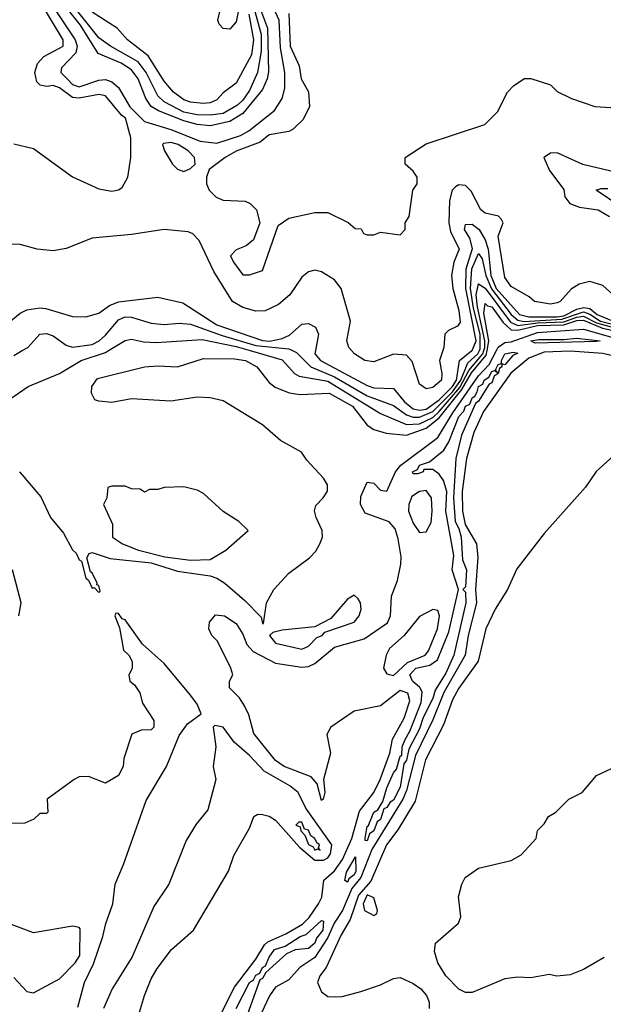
# Model space of a CAD drawing. Header units: inches. Extents: x 2380249 to 2585472, y 382747 to 546448.
# Tile 208 of 256: x 2472308 to 2474091, y 498003 to 501011. Entities that reach past the tile are written whole.
import ezdxf

# ---------------------------------------------------------------- set-up
doc = ezdxf.new("R2010")
doc.units = ezdxf.units.IN
doc.header["$MEASUREMENT"] = 0
doc.layers.add('C4479', color=7, linetype='Continuous')
doc.layers.add('C4570', color=7, linetype='Continuous')

msp = doc.modelspace()

# ---------------------------------------------------------------- linework, layer by layer
at = {"layer": 'C4479', "color": 4}
for points, elevation in [([(2472275.3, 499850), (2472334, 499890), (2472430, 499930.5), (2472496, 499970), (2472570, 499994), (2472579.8, 500000)], 28), ([(2472290, 499984.9), (2472316, 500000)], 32), ([(2472307.3, 499630), (2472373.3, 499553.3), (2472402.4, 499490), (2472442.3, 499442.3), (2472470, 499391), (2472481.1, 499381.1), (2472490, 499361), (2472497.3, 499357.3), (2472510, 499304.9), (2472518.7, 499298.7), (2472530, 499274.8), (2472536, 499276), (2472550, 499261), (2472554.5, 499265.5), (2472550, 499282), (2472544, 499284), (2472545.2, 499290), (2472530, 499321.2), (2472524.1, 499324.1), (2472512.9, 499367.1), (2472520.1, 499379.9), (2472530, 499383), (2472584.9, 499364.9), (2472710, 499351.4), (2472790, 499326.4), (2472890, 499311.9), (2472910, 499304.5), (2472934.4, 499290), (2472996.4, 499236.4), (2473045.5, 499185.5), (2473050, 499166), (2473053.2, 499166.8), (2473062, 499230), (2473084.5, 499270), (2473130, 499320.5), (2473193.3, 499366.7), (2473212.7, 499387.3), (2473225.4, 499410), (2473233.3, 499430), (2473232.2, 499450), (2473213.6, 499490), (2473209.3, 499510.7), (2473212.7, 499527.3), (2473235.3, 499550), (2473248.9, 499571.1), (2473249, 499590), (2473236, 499610), (2473185.1, 499665.1), (2473168.7, 499690), (2473105.4, 499725.4), (2473050, 499773.6), (2472930, 499847), (2472890, 499855.6), (2472850, 499857.6), (2472770, 499845.6), (2472650, 499852.3), (2472590, 499842), (2472550, 499846), (2472538, 499850), (2472528, 499870), (2472528.7, 499890), (2472545.6, 499914.4), (2472690, 499950.6), (2472730, 499954), (2472790, 499950.8), (2472870, 499976.3), (2472964.9, 499975.1), (2472998, 499970), (2473033, 499950), (2473070, 499902.8), (2473088.6, 499888.6), (2473131.5, 499871.5), (2473165.5, 499865.5), (2473254, 499870), (2473324.6, 499830), (2473370, 499772.4), (2473390, 499759.5), (2473427.6, 499747.6), (2473490, 499741.6), (2473550, 499763.6), (2473590, 499795), (2473658.7, 499881.3), (2473688.3, 499931.7), (2473733.4, 499986.6), (2473735.8, 500000)], 24), ([(2472910, 497948.2), (2472964.9, 498055.1), (2473030, 498140.9), (2473055.8, 498184.2), (2473065.8, 498194.2), (2473121.3, 498218.7), (2473171.8, 498248.2), (2473192.3, 498267.7), (2473220.8, 498310), (2473231.6, 498330), (2473237.5, 498382.5), (2473270, 498411.1), (2473294.4, 498445.6), (2473322.4, 498510), (2473346.7, 498593.3), (2473389.8, 498650), (2473409, 498690), (2473438.7, 498770), (2473447.4, 498812.6), (2473482.9, 498877.2), (2473499.8, 498930), (2473493.9, 498953.9), (2473470, 498961.5), (2473410, 498914.6), (2473330, 498898.8), (2473258.4, 498850), (2473246.9, 498826.9), (2473258, 498770), (2473236.4, 498690), (2473240.5, 498650), (2473235.5, 498630), (2473230, 498625.6), (2473216.6, 498676.6), (2473198.4, 498698.4), (2473116.2, 498730), (2473090, 498747.9), (2473023.5, 498830), (2473007.7, 498887.7), (2472995.1, 498915.1), (2472979.3, 498939.3), (2472949.4, 498969.4), (2472949.3, 498990), (2472959, 499010), (2472953.2, 499030), (2472912, 499112), (2472895.3, 499130), (2472886, 499150), (2472888, 499170), (2472906.8, 499193.2), (2472934, 499190), (2472970, 499166), (2472990, 499133.4), (2473001.8, 499101.8), (2473021.3, 499081.3), (2473090, 499045.4), (2473170, 499033.4), (2473190, 499034.8), (2473210, 499043.8), (2473270, 499094.1), (2473360.6, 499119.4), (2473431.7, 499168.3), (2473441, 499190), (2473444.5, 499250), (2473462.7, 499297.3), (2473472.4, 499347.6), (2473473.8, 499370), (2473464.8, 499424.8), (2473455.6, 499455.6), (2473437, 499477), (2473363.1, 499503.1), (2473349.7, 499530), (2473350, 499554.8), (2473370, 499598), (2473390, 499594.8), (2473410, 499574), (2473430, 499570.7), (2473456.4, 499630), (2473472.9, 499650), (2473585.4, 499734.6), (2473631.5, 499810), (2473710, 499922.5), (2473742.3, 499957.7), (2473764.6, 500000)], 16), ([(2474150, 499977), (2474090, 499991.7), (2473990, 499998.7), (2473910, 499995), (2473863.5, 499976.5), (2473808.7, 499931.3), (2473725.5, 499814.5), (2473695.5, 499750), (2473673.2, 499670), (2473660.1, 499570), (2473661.1, 499510), (2473669.3, 499469.3), (2473703.5, 499410), (2473708.1, 499368.1), (2473700.9, 499270), (2473703.9, 499230), (2473678.1, 499130), (2473669.4, 499070), (2473604.1, 498955.9), (2473570, 498872.3), (2473517.3, 498762.7), (2473490, 498655.8), (2473478.5, 498630), (2473383.8, 498476.2), (2473350.5, 498390), (2473322.8, 498357.2), (2473294.2, 498290), (2473269.3, 498250.7), (2473250, 498207.4), (2473210, 498146.3), (2473164.4, 498115.6), (2473130, 498078), (2473090, 498055.1), (2473071.2, 498028.8), (2473006.2, 497890)], 16), ([(2473012, 500000), (2473110, 499971.4), (2473148, 499930), (2473162.3, 499922.3), (2473250, 499906.6), (2473410, 499807.9), (2473490, 499774.6), (2473530, 499776.1), (2473570, 499795.9), (2473590, 499814), (2473652.3, 499887.7), (2473680.2, 499939.8), (2473722.5, 499990), (2473725.7, 500000)], 28), ([(2473141.9, 500000), (2473154.1, 499994.1), (2473197.6, 499950), (2473270, 499920.4), (2473370, 499862.3), (2473450, 499832.6), (2473490, 499804.2), (2473510, 499796.8), (2473530, 499796.4), (2473570, 499813.7), (2473630, 499874.4), (2473655.3, 499910), (2473676.8, 499963.2), (2473707.9, 499990), (2473712.4, 500000)], 32), ([(2473212, 500000), (2473210.3, 499990), (2473227.6, 499970), (2473370, 499893.4), (2473390, 499886.7), (2473450, 499884.6), (2473483.4, 499843.4), (2473510, 499822.6), (2473530, 499818.4), (2473550, 499821.6), (2473590, 499849.2), (2473630, 499890.1), (2473642.7, 499910), (2473651.5, 499970), (2473689.2, 500000)], 36), ([(2473600.3, 500000), (2473590.7, 499970), (2473598.2, 499930), (2473596.4, 499910), (2473570, 499887.2), (2473550, 499883.1), (2473530, 499897.3), (2473507, 499967), (2473490, 499986.4), (2473450, 499988.8), (2473390, 499965.3), (2473362.8, 499970), (2473330.7, 499990), (2473322.3, 500000)], 44), ([(2474142.9, 499697.1), (2474069.1, 499630.9), (2474036.8, 499583.2), (2473910, 499441.3), (2473826.4, 499333.6), (2473798.5, 499270), (2473760.2, 499210), (2473732.2, 499150), (2473709.1, 499050.9), (2473650, 498968.7), (2473630, 498932.9), (2473602.9, 498857.1), (2473547.4, 498750), (2473516.1, 498623.9), (2473463.6, 498536.4), (2473429.1, 498490), (2473380.8, 498379.2), (2473343.7, 498336.3), (2473318.2, 498261.8), (2473290, 498215.1), (2473244.3, 498115.7), (2473224.6, 498090), (2473218.4, 498070), (2473230, 498041), (2473250, 498026.8), (2473270, 498026), (2473293.6, 498026.4), (2473350, 498042), (2473410, 498062), (2473450, 498082), (2473470, 498084.7), (2473510, 498066.8), (2473534, 498050), (2473550.6, 498030), (2473559.1, 498010), (2473558.8, 497990)], 24), ([(2472305.2, 499190), (2472313.2, 499230), (2472286.6, 499330)], 24), ([(2472486, 497994), (2472506.3, 498070), (2472533.6, 498126.4), (2472562.7, 498210), (2472570.9, 498250), (2472592.4, 498310), (2472599.7, 498370), (2472625.7, 498430), (2472694.2, 498625.8), (2472756.4, 498730), (2472795.5, 498824.5), (2472820.6, 498859.4), (2472862.7, 498890), (2472850, 498919.5), (2472830, 498947), (2472750, 499044.5), (2472683.5, 499103.5), (2472630, 499177.6), (2472621.1, 499181.1), (2472610, 499197), (2472602, 499198), (2472598.8, 499190), (2472612.7, 499152.7), (2472625.4, 499085.4), (2472642, 499070), (2472652, 499050), (2472651.6, 499028.4), (2472642, 499010), (2472644.7, 498990), (2472658.8, 498978.8), (2472674.8, 498954.8), (2472683.5, 498923.5), (2472718, 498870), (2472718, 498850), (2472710, 498842), (2472679.6, 498840.4), (2472651.3, 498828.7), (2472626.4, 498753.6), (2472624.7, 498730), (2472610, 498702), (2472570, 498679), (2472518.9, 498698.9), (2472490, 498697.6), (2472474.8, 498690), (2472392, 498630), (2472394, 498590), (2472390, 498586), (2472370, 498586), (2472351.6, 498568.4), (2472323.6, 498556.4), (2472230, 498554)], 24), ([(2472652.7, 497907.3), (2472689.7, 498030.3), (2472710, 498081), (2472727.9, 498112.1), (2472771.8, 498170), (2472839.5, 498230), (2472945.6, 498410), (2472962.8, 498457.2), (2473010, 498540.7), (2473023, 498577), (2473036.2, 498583.8), (2473050, 498583.2), (2473070, 498578.2), (2473090, 498566), (2473162.9, 498482.9), (2473210, 498443.6), (2473236.5, 498443.5), (2473249.9, 498450.1), (2473257.4, 498462.6), (2473261.3, 498490), (2473182.2, 498602.2), (2473159.4, 498650), (2473133.5, 498670), (2473055, 498715), (2473010, 498763.1), (2472963.7, 498803.7), (2472930, 498849.6), (2472904.8, 498855.2), (2472899.1, 498850), (2472907.6, 498790), (2472899.3, 498730), (2472907.7, 498690), (2472882.5, 498597.5), (2472846.9, 498553.1), (2472816.7, 498503.3), (2472763.8, 498370), (2472718.3, 498301.7), (2472652.3, 498147.7), (2472590.7, 498050), (2472564, 497990)], 24), ([(2474094, 498146), (2474030.5, 498109.5), (2473990, 498093.2), (2473949.2, 498089.2), (2473926, 498094), (2473870, 498084), (2473830, 498086), (2473790, 498080.9), (2473690, 498039.3), (2473670, 498039.3), (2473650, 498049.5), (2473609.8, 498089.8), (2473585.1, 498130), (2473575.3, 498164.7), (2473578, 498190), (2473648.9, 498251.1), (2473655.3, 498270), (2473649.1, 498330.9), (2473659, 498370), (2473669.3, 498390.7), (2473710, 498418.8), (2473810, 498442), (2473840.4, 498459.6), (2473886, 498510), (2473890, 498534), (2473910, 498554), (2473923.1, 498576.9), (2473946, 498590), (2473986, 498630), (2474026, 498650), (2474070, 498702), (2474116.4, 498723.6)], 24), ([(2472290, 498084.7), (2472330, 498042), (2472350, 498038), (2472430, 498080.5), (2472478, 498130), (2472491.9, 498151.9), (2472493.2, 498233.2), (2472490, 498238), (2472470, 498242), (2472350, 498221.2), (2472210, 498274)], 28), ([(2472969.8, 497990), (2473009.8, 498070), (2473022.2, 498077.7), (2473030, 498092), (2473042, 498098), (2473050, 498115.8), (2473059.5, 498120.5), (2473070, 498146.8), (2473086.2, 498170), (2473119.2, 498180.8), (2473164.5, 498210), (2473183.6, 498216.4), (2473230, 498259.1), (2473236.7, 498256.7), (2473234.5, 498230), (2473215.3, 498204.7), (2473210, 498189.7), (2473190, 498174), (2473150, 498169.6), (2473122.9, 498157.1), (2473060.3, 498099.8), (2473050, 498082), (2473042.3, 498077.7), (2472990, 497933.2)], 12)]:
    msp.add_lwpolyline(points, dxfattribs=dict(at, elevation=elevation))
for points, elevation in [([(2473790, 499957), (2473780.7, 499959.3), (2473780.7, 499950), (2473774.1, 499945.9), (2473770.2, 499930), (2473758, 499922), (2473750, 499901.6), (2473742.5, 499897.5), (2473710, 499845.6), (2473701.1, 499838.9), (2473658.2, 499741.8), (2473640.3, 499670), (2473633.2, 499550), (2473638.6, 499478.5), (2473650, 499456.3), (2473656.5, 499430), (2473660.9, 499360.9), (2473672.9, 499330), (2473670, 499278), (2473662, 499270), (2473670, 499262), (2473671.1, 499230), (2473634.9, 499070), (2473610, 499015.1), (2473577.6, 498962.4), (2473570, 498937), (2473540.4, 498879.6), (2473530, 498844.5), (2473497.2, 498782.8), (2473490, 498749), (2473482, 498738), (2473470, 498666.6), (2473450, 498627.1), (2473439.5, 498620.5), (2473430, 498604.2), (2473420.3, 498599.8), (2473410, 498568), (2473399.9, 498560.1), (2473390, 498533.2), (2473376.7, 498523.3), (2473370, 498502), (2473363.9, 498503.9), (2473363.6, 498510), (2473370, 498546.8), (2473373.2, 498546.8), (2473389.7, 498590), (2473402.7, 498597.3), (2473417.7, 498622.3), (2473430, 498664), (2473450, 498710.5), (2473458.9, 498721.1), (2473470, 498761), (2473476, 498764), (2473476.9, 498790), (2473484.4, 498810), (2473500.7, 498839.3), (2473534.5, 498925.5), (2473537.4, 498957.4), (2473531, 498971), (2473508.5, 498990), (2473499.8, 499010), (2473518.7, 499030), (2473561, 499039), (2473584.2, 499055.8), (2473619.3, 499140.7), (2473648.8, 499270), (2473629.7, 499330), (2473634.2, 499374.2), (2473609.8, 499510), (2473613.2, 499570), (2473602.8, 499602.8), (2473590, 499622.7), (2473570, 499637.2), (2473542.8, 499637.2), (2473541, 499630), (2473524.1, 499624.1), (2473510, 499624), (2473507.8, 499630), (2473523.2, 499636.8), (2473529.5, 499650), (2473560.2, 499659.8), (2473604.2, 499695.8), (2473618.9, 499721.1), (2473650, 499798.4), (2473664.9, 499815.1), (2473669.9, 499830), (2473683.1, 499836.9), (2473690, 499855.8), (2473698.9, 499861.1), (2473705.9, 499874.1), (2473710, 499890.2), (2473722.7, 499897.3), (2473727.1, 499910), (2473741.2, 499918.8), (2473750, 499936), (2473758.8, 499938.8), (2473767.3, 499932.7), (2473761.5, 499941.5), (2473770, 499958), (2473779.6, 499960.4), (2473779.6, 499970), (2473790, 499990.2), (2473815.8, 499995.8), (2473830, 499992), (2473814.6, 499985.4)], 12), ([(2472630, 499586), (2472590, 499586), (2472578, 499582), (2472574, 499550), (2472564.7, 499530), (2472592, 499470), (2472592, 499430), (2472622, 499410), (2472671, 499390), (2472751.3, 499370), (2472830, 499359.5), (2472890, 499362), (2472938, 499390), (2473006, 499450), (2472978, 499478), (2472930, 499508.7), (2472870, 499564), (2472850, 499574), (2472810, 499584), (2472750, 499582), (2472730, 499575.3), (2472704.7, 499575.3), (2472690, 499568), (2472676.4, 499576.4), (2472650, 499578)], 28), ([(2473550, 499572.6), (2473530, 499569.7), (2473505.9, 499554.1), (2473496.9, 499530), (2473496.1, 499510), (2473510, 499473.4), (2473530, 499444), (2473550, 499446), (2473565.1, 499474.9), (2473568.4, 499510), (2473566.3, 499550)], 16), ([(2473330, 499253.2), (2473310, 499241.2), (2473258.4, 499181.6), (2473210, 499156), (2473110, 499146), (2473081.4, 499138.6), (2473071.3, 499130), (2473090, 499106), (2473170, 499088.4), (2473190, 499097.1), (2473216.4, 499123.6), (2473232, 499130), (2473240.4, 499139.6), (2473330, 499170.5), (2473345.6, 499190), (2473350.9, 499210), (2473349.5, 499229.5), (2473342, 499242)], 24), ([(2473570, 499209.5), (2473530, 499187.6), (2473483.1, 499130), (2473438, 499090), (2473427.4, 499070), (2473419.5, 499030), (2473430, 499013), (2473450, 499007.2), (2473493.1, 499046.9), (2473546.9, 499070), (2473557.4, 499082.6), (2473584.4, 499150), (2473590.8, 499190), (2473586, 499206)], 16), ([(2473170, 498559), (2473161, 498559), (2473152, 498550), (2473165.2, 498545.2), (2473167.1, 498532.9), (2473179.5, 498519.5), (2473190, 498491), (2473204.5, 498484.5), (2473210, 498474), (2473218, 498478), (2473226, 498474), (2473221.2, 498481.2), (2473223.7, 498490), (2473215.8, 498495.8), (2473210, 498509.2), (2473197.2, 498517.2), (2473190, 498535.1), (2473178, 498538)], 28), ([(2473310, 498376), (2473301.6, 498381.6), (2473306.3, 498406.3), (2473333.7, 498453.7), (2473335.2, 498410), (2473330, 498398.7), (2473313.3, 498386.7)], 12), ([(2473370, 498337.3), (2473357, 498310), (2473361.6, 498290), (2473390, 498274.8), (2473399.5, 498280.5), (2473400.9, 498290), (2473390, 498328.7)], 28)]:
    msp.add_lwpolyline(points, close=True, dxfattribs=dict(at, elevation=elevation))
at = {"layer": 'C4570', "color": 4}
for points, elevation in [([(2472390, 501082.3), (2472477.5, 500950), (2472483.4, 500930), (2472479.8, 500910), (2472436.2, 500863.8), (2472434, 500850), (2472452.8, 500830), (2472470, 500812.8), (2472490, 500806.3), (2472550, 500826.3), (2472570, 500827.9), (2472590, 500820.8), (2472610, 500803.5), (2472644.5, 500744.5), (2472690, 500699.8), (2472770, 500675.6), (2472859.9, 500639.9), (2472910, 500634), (2472982.9, 500657.1), (2473008.5, 500671.5), (2473086.6, 500733.4), (2473110.2, 500770), (2473117.7, 500802.3), (2473118, 500850), (2473105.3, 500925.3), (2473100.7, 501010), (2473072.9, 501070)], 44), ([(2473024.4, 501044.4), (2473046.3, 500966.3), (2473045.4, 500914.6), (2473035, 500850), (2473010, 500794.7), (2472990, 500765.1), (2472974, 500750), (2472930, 500724.6), (2472890, 500719.8), (2472850, 500720.7), (2472810, 500728.4), (2472750, 500759.8), (2472730, 500778.7), (2472694.6, 500850), (2472670, 500882.7), (2472585.6, 500930), (2472550, 500955.4), (2472450, 501082.2)], 32), ([(2472290, 500631.3), (2472350, 500618), (2472470, 500531), (2472550, 500494.8), (2472590, 500486.8), (2472610, 500491), (2472621.2, 500498.8), (2472639, 500530), (2472648, 500590), (2472648, 500650), (2472631.2, 500710), (2472618.9, 500718.9), (2472570, 500778.4), (2472550, 500782.9), (2472490, 500770.9), (2472470, 500773.5), (2472430, 500802.4), (2472410, 500809.6), (2472390, 500807), (2472371.3, 500811.3), (2472360.8, 500820.8), (2472354.7, 500850), (2472362.7, 500877.3), (2472381.6, 500898.4), (2472440.9, 500930), (2472440.7, 500950), (2472370, 501068)], 48), ([(2473040.3, 501050), (2473064.9, 500984.9), (2473068, 500852), (2473064.6, 500830), (2473050, 500797.7), (2472990, 500724.8), (2472950, 500699.9), (2472890, 500687.1), (2472850, 500691.2), (2472810, 500701.6), (2472732.7, 500732.7), (2472710, 500746.2), (2472693.6, 500770), (2472669.8, 500830), (2472650, 500857.6), (2472618.3, 500878.3), (2472548, 500908), (2472493.8, 500993.8), (2472449.4, 501050)], 36), ([(2472979.1, 501050), (2472970, 501004), (2472950, 500982), (2472930, 500984), (2472917.2, 500997.2), (2472913.2, 501010), (2472927.9, 501072.1)], 24), ([(2473007.8, 501027.8), (2473022.2, 500950), (2473016.2, 500903.8), (2472970, 500817), (2472930, 500787.3), (2472910, 500766.6), (2472890, 500757.3), (2472870, 500755.3), (2472830, 500758.8), (2472810, 500765.8), (2472778, 500790), (2472750, 500823.6), (2472700.4, 500900.4), (2472637.6, 500950), (2472605.6, 500985.6), (2472530, 501034)], 28), ([(2473130.5, 501030), (2473134.9, 500930), (2473162, 500870), (2473167.7, 500830), (2473190.6, 500790.6), (2473193.7, 500746.3), (2473173.7, 500706.3), (2473143.5, 500676.5), (2473130, 500669.2), (2473070, 500659.3), (2473042.8, 500637.2), (2472970, 500609.3), (2472936, 500590), (2472887.1, 500552.9), (2472878.8, 500530), (2472879.1, 500510), (2472887.3, 500490), (2472908.5, 500468.5), (2472930, 500459.3), (2472996.8, 500456.8), (2473012, 500450), (2473032, 500430), (2473042, 500390), (2473022, 500338), (2472999.8, 500320.2), (2472970, 500308), (2472952, 500290), (2472961, 500270), (2472990, 500232), (2473010, 500232), (2473050, 500244.7), (2473098, 500382), (2473130, 500404.7), (2473210, 500422), (2473250, 500422), (2473311.6, 500391.6), (2473332.7, 500372.7), (2473351.6, 500371.6), (2473358, 500358), (2473370, 500354), (2473390, 500354), (2473410, 500362), (2473470, 500354), (2473486, 500370), (2473486, 500390), (2473498, 500410), (2473508.7, 500490), (2473522, 500510), (2473522, 500530), (2473510, 500548), (2473486, 500570), (2473486, 500590), (2473550, 500631.3), (2473728.9, 500691.1), (2473768, 500730), (2473798, 500790), (2473818, 500810), (2473850, 500831.3), (2473870, 500831.3), (2473930, 500812), (2473950, 500792), (2473994, 500770), (2474065.4, 500745.4), (2474130, 500742)], 48), ([(2474170, 500535.3), (2474028.2, 500568.2), (2473950, 500604), (2473930, 500602.8), (2473909, 500590), (2473926.6, 500550), (2473970, 500492.7), (2473973.7, 500470), (2473989.1, 500449.1), (2474018.6, 500438.6), (2474075.1, 500430), (2474109.6, 500410)], 44), ([(2474130, 500162), (2474090, 500198.8), (2474050, 500210.8), (2474017.2, 500202.8), (2473992.5, 500187.5), (2473959, 500150), (2473950, 500146.4), (2473930, 500141.6), (2473881, 500150), (2473864.7, 500164.7), (2473810, 500196.4), (2473790, 500223.8), (2473770.3, 500350), (2473784.9, 500390), (2473780.3, 500400.3), (2473771.2, 500411.2), (2473730, 500420.2), (2473716.5, 500430), (2473687.6, 500487.6), (2473670, 500504.9), (2473650, 500506.9), (2473639.8, 500500.2), (2473629.8, 500490), (2473621.5, 500458.5), (2473619.1, 500390), (2473624.1, 500364.1), (2473651.1, 500310), (2473634.5, 500270), (2473627.6, 500230), (2473631.7, 500190), (2473650, 500122.7), (2473653.3, 500086.7), (2473645.2, 500074.8), (2473618.6, 500061.4), (2473607.1, 500050), (2473603.5, 500010), (2473600.3, 500000)], 44), ([(2474141.5, 500441.5), (2474069.6, 500490), (2474084.2, 500495.8), (2474104.5, 500495.5)], 36), ([(2473689.2, 500000), (2473690, 500000.6), (2473702.4, 500030), (2473670.7, 500190), (2473672.5, 500250), (2473691.7, 500311.7), (2473683.5, 500343.5), (2473667.2, 500370), (2473670, 500384.9), (2473690, 500386.5), (2473711.5, 500370), (2473730, 500338.5), (2473739.2, 500310), (2473747.7, 500230), (2473763.5, 500190), (2473835, 500110), (2473863.3, 500103.3), (2473950, 500103.3), (2473970, 500106), (2474010, 500126.6), (2474031.7, 500131.7), (2474050, 500128.3), (2474072.3, 500110), (2474120.8, 500090)], 36), ([(2473322.3, 500000), (2473314, 500010), (2473307.7, 500030), (2473319.1, 500090), (2473290.7, 500190), (2473270, 500216), (2473230, 500241), (2473210, 500246), (2473190, 500241), (2473170, 500224.7), (2473133.2, 500170), (2473098.9, 500141.1), (2473058.4, 500121.6), (2473030, 500120.4), (2472990, 500131.6), (2472958.7, 500150), (2472901.5, 500241.5), (2472856.7, 500336.7), (2472837.1, 500357.1), (2472823, 500363), (2472750, 500370.5), (2472650, 500354.4), (2472530, 500343.1), (2472450, 500312.4), (2472410, 500304.9), (2472362, 500310), (2472310, 500324), (2472227.1, 500327.1)], 44), ([(2473712.4, 500000), (2473714.7, 500005.3), (2473714.5, 500050), (2473694.1, 500130), (2473685.2, 500190), (2473689.9, 500250), (2473710, 500297), (2473720.7, 500280.7), (2473731.7, 500230), (2473749.2, 500189.2), (2473810, 500110.1), (2473830, 500092.6), (2473849.5, 500089.5), (2473964.1, 500095.9), (2474030, 500118.1), (2474050, 500111), (2474082.8, 500090), (2474168.5, 500068.5)], 32), ([(2473725.7, 500000), (2473729, 500010), (2473729.1, 500030), (2473706.2, 500133.8), (2473703.1, 500170), (2473710, 500203.7), (2473730, 500191.1), (2473807.4, 500087.4), (2473830, 500076.9), (2473890, 500084.6), (2473970, 500087.5), (2474010, 500102.6), (2474030, 500105.2), (2474070, 500084.9), (2474145, 500065)], 28), ([(2472270, 500082), (2472310, 500114.9), (2472330, 500124.9), (2472370, 500130.4), (2472388.5, 500128.5), (2472470, 500104), (2472510, 500102.8), (2472550, 500114), (2472582.6, 500137.4), (2472610, 500148.8), (2472730, 500163.1), (2472806.1, 500146.1), (2472910, 500078.5), (2473050, 500031.3), (2473070.9, 500029.1), (2473110, 500036.8), (2473132.3, 500047.7), (2473170, 500080.7), (2473190, 500082.9), (2473211.6, 500071.6), (2473220.6, 500050), (2473212, 500000)], 36), ([(2473735.8, 500000), (2473741, 500030), (2473726, 500114), (2473730, 500144.4), (2473737.2, 500137.2), (2473750, 500134), (2473785.6, 500085.6), (2473810, 500064), (2473830, 500062.6), (2473890, 500076.3), (2473970, 500079.1), (2474010, 500091.9), (2474030, 500093.1), (2474089, 500069), (2474154.5, 500054.5)], 24), ([(2472316, 500000), (2472333.2, 500010), (2472370, 500050.5), (2472390, 500052.2), (2472410, 500044.9), (2472450, 500016.5), (2472470, 500010.2), (2472530, 500018.8), (2472551.3, 500030), (2472570, 500047.2), (2472610, 500094.3), (2472630, 500103.2), (2472650, 500102.7), (2472710, 500084.2), (2472750, 500079.5), (2472795.8, 500084.2), (2472830, 500081.2), (2472926.5, 500046.5), (2473030, 500015.8), (2473130, 500005.8), (2473141.9, 500000)], 32), ([(2473764.6, 500000), (2473770, 500010.2), (2473790, 500025.3), (2473810, 500026.7), (2473890, 500055.4), (2474030, 500065.7), (2474119.7, 500039.8), (2474210, 500030), (2474256.3, 500016.3), (2474330, 500004.7), (2474351.8, 500008.2), (2474364.1, 500015.9), (2474390, 500044.2), (2474418, 500000)], 16), ([(2472579.8, 500000), (2472630, 500030.7), (2472650, 500034.9), (2472686.4, 500026.4), (2472725.1, 500025.1), (2472865.9, 500034.1), (2472970, 500012.3), (2473012, 500000)], 28)]:
    msp.add_lwpolyline(points, dxfattribs=dict(at, elevation=elevation))
for points, elevation in [([(2472770, 500636.2), (2472747.3, 500632.7), (2472744.7, 500630), (2472750.8, 500610), (2472774.8, 500570), (2472790, 500554.8), (2472810, 500547.7), (2472830, 500556), (2472844, 500570), (2472842.7, 500590), (2472822.7, 500610), (2472792.3, 500630)], 48), ([(2473882.8, 500022.8), (2473869.5, 500029.5), (2473894.4, 500034.4), (2473970, 500034), (2474010, 500038.4), (2474081, 500030), (2474070, 500027.6)], 12)]:
    msp.add_lwpolyline(points, close=True, dxfattribs=dict(at, elevation=elevation))

doc.saveas('drawing.dxf')
